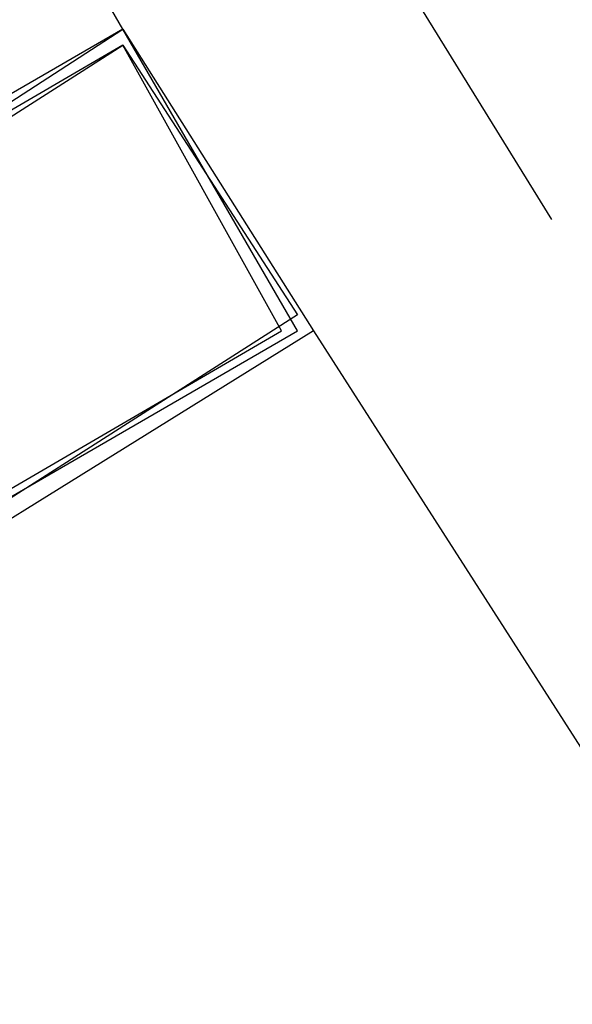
# Model space of a CAD drawing. Header units: feet. Extents: x -79 to 198, y -22 to 181.
# Tile 19 of 256: x 23.54 to 24.004, y 28.198 to 29.026. Entities that reach past the tile are written whole.
import ezdxf

# ---------------------------------------------------------------- set-up
doc = ezdxf.new("R2010")
doc.units = ezdxf.units.FT
doc.layers.add('A-LINEA', color=7, linetype='CONTINUOUS')

msp = doc.modelspace()

# ---------------------------------------------------------------- linework, layer by layer
at = {"layer": 'A-LINEA'}
for p, q in [((23.6267, 29.0178), (21.7733, 32.2311)), ((23.6267, 29.0178), (21.7733, 32.2311)), ((23.7867, 28.7644), (25.7867, 25.6444)), ((23.7867, 28.7644), (25.7867, 25.6444))]:
    msp.add_line(p, q, dxfattribs=at)
for points in [[(23.5733, 29.5378), (23.7067, 29.3111), (23.9867, 28.8578)], [(23.5733, 29.5378), (23.7067, 29.3111), (23.9867, 28.8578)], [(23.7733, 28.7644), (23.6267, 29.0178), (23.12, 28.7244), (23.2667, 28.4711), (23.7733, 28.7644)], [(23.7733, 28.7644), (23.6267, 29.0178), (23.12, 28.7244), (23.2667, 28.4711), (23.7733, 28.7644)], [(23.6267, 29.0178), (23.7867, 28.7644), (23.2933, 28.4578), (23.1333, 28.6978), (23.6267, 29.0178)], [(23.6267, 29.0178), (23.7867, 28.7644), (23.2933, 28.4578), (23.1333, 28.6978), (23.6267, 29.0178)], [(23.6267, 29.0044), (23.7733, 28.7778), (23.2933, 28.4711), (23.1467, 28.6978), (23.6267, 29.0044)], [(23.76, 28.7644), (23.6267, 29.0044), (23.1467, 28.7244), (23.28, 28.4844), (23.76, 28.7644)], [(23.6267, 29.0044), (23.7733, 28.7778), (23.2933, 28.4711), (23.1467, 28.6978), (23.6267, 29.0044)], [(23.76, 28.7644), (23.6267, 29.0044), (23.1467, 28.7244), (23.28, 28.4844), (23.76, 28.7644)]]:
    msp.add_lwpolyline(points, dxfattribs=at)

doc.saveas('drawing.dxf')
